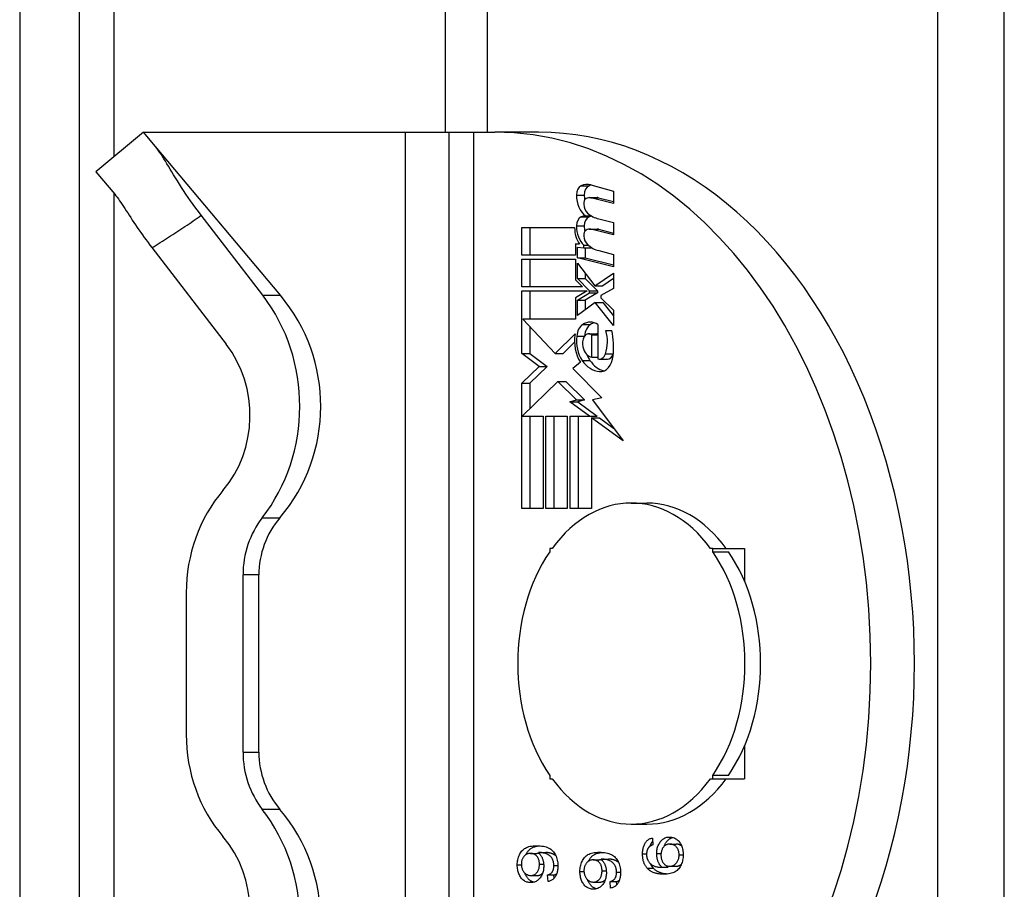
# Model space of a CAD drawing. Header units: inches. Extents: x 4.7 to 70, y 5.2 to 47.5.
# Tile 7 of 19: x 48.2 to 49.1, y 26.7 to 27.5. Entities that reach past the tile are written whole.
import ezdxf

# ---------------------------------------------------------------- set-up
doc = ezdxf.new("R2010")
doc.units = ezdxf.units.IN
doc.header["$MEASUREMENT"] = 0
doc.layers.add('Visible Edges(ANSI)', color=7, linetype='Continuous', lineweight=25)
doc.layers.add('Visible Tangent Edges(ANSI)', color=7, linetype='Continuous', lineweight=25)

msp = doc.modelspace()

# ---------------------------------------------------------------- linework, layer by layer
at = {"layer": 'Visible Edges(ANSI)'}
for p, q in [((48.23521, 31.55626), (48.23521, 22.22716)), ((48.28821, 22.22716), (48.28821, 31.55626)), ((48.34513, 27.36415), (48.303, 27.32879)), ((48.34513, 27.36415), (48.57771, 27.36415)), ((48.3559, 27.35132), (48.34513, 27.36415)), ((48.57771, 27.36415), (48.61647, 27.36415)), ((48.57771, 27.36415), (48.57771, 27.22407)), ((48.61647, 27.36415), (48.63839, 27.36415)), ((48.63839, 27.36415), (48.65727, 27.36415)), ((48.69616, 27.36415), (48.65727, 27.36415)), ((48.46683, 27.21911), (48.3559, 27.35132)), ((48.303, 27.32879), (48.31962, 27.30898)), ((48.74272, 27.3173), (48.76292, 27.31175)), ((48.74133, 27.30597), (48.74829, 27.30597)), ((48.76292, 27.30075), (48.74259, 27.30581)), ((48.74955, 27.30581), (48.76292, 27.30248)), ((48.76292, 27.31175), (48.76292, 27.30075)), ((48.45116, 27.21911), (48.39645, 27.29021)), ((48.738, 27.28975), (48.74315, 27.28975)), ((48.74966, 27.28706), (48.76292, 27.28375)), ((48.68143, 27.25475), (48.68143, 27.2795)), ((48.68143, 27.2795), (48.72827, 27.2795)), ((48.68839, 27.2795), (48.68839, 27.25475)), ((48.74133, 27.27798), (48.74829, 27.27798)), ((48.76292, 27.27275), (48.74259, 27.27782)), ((48.74955, 27.27782), (48.76292, 27.27449)), ((48.76292, 27.28375), (48.76292, 27.27275)), ((48.3527, 27.26149), (48.41873, 27.17568)), ((48.73269, 27.26455), (48.72907, 27.265)), ((48.72907, 27.265), (48.72907, 27.25475)), ((48.72907, 27.265), (48.73237, 27.265)), ((48.73075, 27.25252), (48.73075, 27.262)), ((48.73075, 27.262), (48.73641, 27.2613)), ((48.73641, 27.2613), (48.73641, 27.26372)), ((48.73641, 27.26372), (48.74035, 27.26372)), ((48.73641, 27.2613), (48.74337, 27.2613)), ((48.73771, 27.2613), (48.73771, 27.25252)), ((48.74337, 27.26151), (48.74337, 27.2613)), ((48.72907, 27.25475), (48.68143, 27.25475)), ((48.76292, 27.2445), (48.73075, 27.25252)), ((48.73075, 27.25252), (48.73771, 27.25252)), ((48.73771, 27.25252), (48.76292, 27.24624)), ((48.74966, 27.25881), (48.76292, 27.2555)), ((48.76292, 27.2555), (48.76292, 27.2445)), ((48.68143, 27.2265), (48.68143, 27.25125)), ((48.68143, 27.25125), (48.72907, 27.25125)), ((48.68839, 27.25125), (48.68839, 27.2265)), ((48.72907, 27.25125), (48.72907, 27.23277)), ((48.73075, 27.23413), (48.73075, 27.24775)), ((48.73075, 27.24775), (48.74638, 27.2275)), ((48.74158, 27.223), (48.73075, 27.23413)), ((48.73075, 27.23413), (48.73771, 27.23413)), ((48.73771, 27.23873), (48.73771, 27.23413)), ((48.73771, 27.23413), (48.74854, 27.223)), ((48.74638, 27.2275), (48.76292, 27.23875)), ((48.76292, 27.23402), (48.75334, 27.2275)), ((48.76292, 27.23875), (48.76292, 27.22525)), ((48.73517, 27.2265), (48.68143, 27.2265)), ((48.72907, 27.23277), (48.73517, 27.2265)), ((48.74638, 27.2275), (48.75334, 27.2275)), ((48.76292, 27.22525), (48.75143, 27.219)), ((48.57771, 27.22407), (48.57771, 26.96081)), ((48.68143, 27.16725), (48.68143, 27.223)), ((48.68143, 27.223), (48.73948, 27.223)), ((48.68839, 27.223), (48.68839, 27.198)), ((48.73948, 27.223), (48.72907, 27.21675)), ((48.72907, 27.21675), (48.72907, 27.198)), ((48.73075, 27.21475), (48.74158, 27.22125)), ((48.74854, 27.22125), (48.73771, 27.21475)), ((48.74158, 27.22125), (48.74158, 27.223)), ((48.74158, 27.223), (48.74854, 27.223)), ((48.74158, 27.22125), (48.74854, 27.22125)), ((48.74854, 27.223), (48.74854, 27.22125)), ((48.75143, 27.219), (48.75143, 27.217)), ((48.75143, 27.217), (48.76292, 27.20575)), ((48.73075, 27.20125), (48.73075, 27.21475)), ((48.73075, 27.21475), (48.73771, 27.21475)), ((48.74648, 27.21275), (48.73075, 27.20125)), ((48.73771, 27.21475), (48.73771, 27.20634)), ((48.76292, 27.19225), (48.74648, 27.21275)), ((48.74648, 27.21275), (48.75344, 27.21275)), ((48.75344, 27.21275), (48.76292, 27.20093)), ((48.76292, 27.20575), (48.76292, 27.19225)), ((48.72907, 27.198), (48.68217, 27.198)), ((48.68217, 27.198), (48.71104, 27.1675)), ((48.68839, 27.19143), (48.68839, 27.16725)), ((48.74896, 27.19325), (48.74896, 27.16275)), ((48.71104, 27.1675), (48.72863, 27.18475)), ((48.73022, 27.18275), (48.73707, 27.18275)), ((48.74097, 27.18497), (48.74793, 27.18497)), ((48.74365, 27.184), (48.74896, 27.184)), ((48.74365, 27.164), (48.74365, 27.184)), ((48.75603, 27.18775), (48.76133, 27.18775)), ((48.72815, 27.17746), (48.718, 27.1675)), ((48.69682, 27.15568), (48.68143, 27.16725)), ((48.68143, 27.16725), (48.68839, 27.16725)), ((48.68839, 27.16725), (48.70378, 27.15568)), ((48.71104, 27.1675), (48.718, 27.1675)), ((48.74365, 27.164), (48.74896, 27.164)), ((48.68143, 27.141), (48.69682, 27.15568)), ((48.70378, 27.15568), (48.68839, 27.141)), ((48.69682, 27.15568), (48.70378, 27.15568)), ((48.7334, 27.15979), (48.7266, 27.154)), ((48.75056, 27.16242), (48.75752, 27.16242)), ((48.7266, 27.154), (48.75255, 27.12782)), ((48.68143, 27.0295), (48.68143, 27.141)), ((48.68143, 27.141), (48.68839, 27.141)), ((48.71343, 27.1425), (48.68179, 27.11175)), ((48.68839, 27.141), (48.68839, 27.11817)), ((48.72996, 27.12613), (48.71343, 27.1425)), ((48.71343, 27.1425), (48.72038, 27.1425)), ((48.72038, 27.1425), (48.73692, 27.12613)), ((48.72403, 27.1245), (48.72996, 27.12613)), ((48.74135, 27.11175), (48.72403, 27.1245)), ((48.72403, 27.1245), (48.73099, 27.1245)), ((48.72996, 27.12613), (48.73692, 27.12613)), ((48.73692, 27.12613), (48.73099, 27.1245)), ((48.73099, 27.1245), (48.74831, 27.11175)), ((48.75255, 27.12782), (48.74418, 27.12616)), ((48.74418, 27.12616), (48.77141, 27.08962)), ((48.68179, 27.11175), (48.70034, 27.11175)), ((48.68839, 27.11175), (48.68839, 27.0295)), ((48.70034, 27.11175), (48.70034, 27.0295)), ((48.70282, 27.0295), (48.70282, 27.11175)), ((48.70282, 27.11175), (48.72173, 27.11175)), ((48.70978, 27.11175), (48.70978, 27.0295)), ((48.72173, 27.11175), (48.72173, 27.0295)), ((48.72439, 27.0295), (48.72439, 27.11175)), ((48.72439, 27.11175), (48.74135, 27.11175)), ((48.73135, 27.11175), (48.73135, 27.0295)), ((48.74135, 27.11175), (48.74831, 27.11175)), ((48.77141, 27.08962), (48.7433, 27.11032)), ((48.7433, 27.11032), (48.7433, 27.0295)), ((48.7433, 27.11032), (48.75026, 27.11032)), ((48.75026, 27.11032), (48.76295, 27.10097)), ((48.77864, 27.03442), (48.79256, 27.03442)), ((48.70034, 27.0295), (48.68143, 27.0295)), ((48.72173, 27.0295), (48.70282, 27.0295)), ((48.7433, 27.0295), (48.72439, 27.0295)), ((48.45193, 26.99582), (48.45174, 26.99526)), ((48.70832, 26.99407), (48.70626, 26.99407)), ((48.70626, 26.99407), (48.70626, 26.99116)), ((48.85102, 26.99407), (48.84896, 26.99407)), ((48.85102, 26.99407), (48.87908, 26.99407)), ((48.85102, 26.99116), (48.85102, 26.99407)), ((48.85102, 26.99116), (48.86494, 26.99116)), ((48.87908, 26.99407), (48.87908, 26.96516)), ((48.43364, 26.81297), (48.43364, 26.97045)), ((48.44773, 26.81297), (48.44773, 26.97045)), ((48.3832, 26.95472), (48.3832, 26.82869)), ((48.57771, 26.8226), (48.57771, 26.55934)), ((48.87908, 26.81825), (48.87908, 26.78934)), ((48.44773, 26.81297), (48.44773, 26.8128)), ((48.70626, 26.79226), (48.70626, 26.78934)), ((48.70626, 26.78934), (48.70832, 26.78934)), ((48.84896, 26.78934), (48.85102, 26.78934)), ((48.86494, 26.79226), (48.85102, 26.79226)), ((48.85102, 26.78934), (48.85102, 26.79226)), ((48.85102, 26.78934), (48.87908, 26.78934)), ((48.77864, 26.74899), (48.79256, 26.74899)), ((48.79743, 26.73662), (48.79779, 26.73052)), ((48.8129, 26.73117), (48.81847, 26.73117)), ((48.68907, 26.72298), (48.69464, 26.72298)), ((48.69704, 26.7237), (48.70261, 26.7237)), ((48.75268, 26.71787), (48.75825, 26.71787)), ((48.74471, 26.71715), (48.75027, 26.71715)), ((48.8059, 26.71055), (48.81146, 26.71055)), ((48.81266, 26.71151), (48.81823, 26.71151)), ((48.68942, 26.70327), (48.69499, 26.70327)), ((48.70427, 26.70377), (48.70983, 26.70377)), ((48.70464, 26.69786), (48.70427, 26.70377)), ((48.71002, 26.70085), (48.70983, 26.70377)), ((48.74506, 26.69744), (48.75062, 26.69744)), ((48.7599, 26.69794), (48.76547, 26.69794)), ((48.76028, 26.69203), (48.7599, 26.69794)), ((48.76566, 26.69502), (48.76547, 26.69794))]:
    msp.add_line(p, q, dxfattribs=at)
at = {"layer": 'Visible Edges(ANSI)', "flags": 128}
for points in [[(48.39645, 27.29021), (48.39397, 27.29347), (48.39158, 27.29669), (48.38927, 27.29988), (48.38704, 27.30302), (48.3849, 27.30612), (48.38283, 27.30916), (48.38084, 27.31216), (48.37893, 27.31509), (48.37709, 27.31797), (48.37532, 27.32079), (48.37362, 27.32354), (48.37199, 27.32622), (48.37042, 27.32882), (48.36891, 27.33134), (48.36746, 27.33378), (48.36606, 27.33613), (48.3647, 27.33838), (48.36338, 27.34054), (48.36209, 27.3426), (48.36083, 27.34456), (48.35958, 27.34642), (48.35835, 27.34817), (48.35712, 27.3498), (48.3559, 27.35132)], [(48.31962, 27.30898), (48.32071, 27.30765), (48.32179, 27.30625), (48.32289, 27.30476), (48.324, 27.3032), (48.32513, 27.30157), (48.32629, 27.29986), (48.32746, 27.29808), (48.32867, 27.29624), (48.32991, 27.29433), (48.33119, 27.29235), (48.33251, 27.29031), (48.33388, 27.28821), (48.33529, 27.28605), (48.33673, 27.28388), (48.33819, 27.28169), (48.33969, 27.27949), (48.34121, 27.27727), (48.34276, 27.27504), (48.34434, 27.2728), (48.34595, 27.27055), (48.34759, 27.2683), (48.34926, 27.26603), (48.35097, 27.26376), (48.3527, 27.26149)], [(48.78862, 26.72241), (48.78864, 26.72338), (48.78869, 26.72432), (48.78877, 26.72523), (48.78888, 26.72611), (48.78903, 26.72696), (48.78921, 26.72778), (48.78942, 26.72857), (48.78967, 26.72933), (48.78994, 26.73007), (48.79025, 26.73077), (48.79059, 26.73144), (48.79097, 26.73209), (48.79137, 26.73269), (48.7918, 26.73326), (48.79225, 26.73378), (48.79273, 26.73427), (48.79323, 26.73471), (48.79376, 26.73511), (48.79431, 26.73546), (48.79488, 26.73578), (48.79548, 26.73605), (48.79611, 26.73628), (48.79676, 26.73647), (48.79743, 26.73662)], [(48.80118, 26.72271), (48.8012, 26.72372), (48.80127, 26.72471), (48.80138, 26.72567), (48.80154, 26.7266), (48.80174, 26.72751), (48.80198, 26.72839), (48.80227, 26.72925), (48.8026, 26.73009), (48.80298, 26.7309), (48.8034, 26.73168), (48.80386, 26.73244), (48.80437, 26.73317), (48.80492, 26.73386), (48.80549, 26.73449), (48.80609, 26.73506), (48.80671, 26.73557), (48.80736, 26.73603), (48.80804, 26.73642), (48.80874, 26.73675), (48.80946, 26.73702), (48.81022, 26.73723), (48.811, 26.73738), (48.8118, 26.73747), (48.81263, 26.7375)], [(48.80782, 26.72922), (48.808, 26.72969), (48.8082, 26.73016), (48.80841, 26.73061), (48.80863, 26.73106), (48.80887, 26.73151), (48.80912, 26.73194), (48.80938, 26.73236), (48.80966, 26.73278), (48.80996, 26.73319), (48.81026, 26.73359), (48.81057, 26.73396), (48.81089, 26.73432), (48.81122, 26.73466), (48.81156, 26.73498), (48.81191, 26.73528), (48.81226, 26.73556), (48.81262, 26.73582), (48.81299, 26.73607), (48.81337, 26.73629), (48.81376, 26.73649), (48.81415, 26.73668), (48.81455, 26.73685), (48.81497, 26.73699), (48.81539, 26.73712)], [(48.81263, 26.7375), (48.81345, 26.73747), (48.81426, 26.73737), (48.81505, 26.73721), (48.81583, 26.73699), (48.8166, 26.7367), (48.81735, 26.73635), (48.81808, 26.73594), (48.8188, 26.73546), (48.8195, 26.73492), (48.82015, 26.73434), (48.82076, 26.73372), (48.82133, 26.73304), (48.82185, 26.73232), (48.82234, 26.73155), (48.82278, 26.73074), (48.82318, 26.72988), (48.82354, 26.72897), (48.82385, 26.72804), (48.82411, 26.72708), (48.82433, 26.72609), (48.82449, 26.72507), (48.82461, 26.72402), (48.82468, 26.72294), (48.82471, 26.72183)], [(48.67735, 26.71265), (48.67737, 26.71386), (48.67746, 26.71504), (48.67761, 26.71619), (48.67781, 26.71732), (48.67807, 26.71842), (48.67839, 26.71949), (48.67877, 26.72054), (48.6792, 26.72157), (48.67969, 26.72255), (48.68023, 26.72347), (48.68082, 26.72432), (48.68146, 26.72512), (48.68214, 26.72586), (48.68288, 26.72653), (48.68367, 26.72715), (48.6845, 26.7277), (48.68541, 26.72819), (48.68641, 26.72862), (48.68751, 26.72898), (48.6887, 26.72927), (48.68999, 26.7295), (48.69137, 26.72967), (48.69285, 26.72977), (48.69443, 26.7298)], [(48.68489, 26.72182), (48.68518, 26.72239), (48.68548, 26.72294), (48.6858, 26.72347), (48.68614, 26.72397), (48.68649, 26.72446), (48.68686, 26.72493), (48.68725, 26.72537), (48.68765, 26.7258), (48.68807, 26.7262), (48.68851, 26.72659), (48.68896, 26.72695), (48.68943, 26.72729), (48.68992, 26.72761), (48.69043, 26.72791), (48.69097, 26.72819), (48.69154, 26.72845), (48.69215, 26.72868), (48.69279, 26.72889), (48.69346, 26.72908), (48.69416, 26.72925), (48.69489, 26.7294), (48.69566, 26.72952), (48.69646, 26.72962), (48.69729, 26.7297)], [(48.69443, 26.7298), (48.69608, 26.72977), (48.69765, 26.72967), (48.69913, 26.72951), (48.70052, 26.72928), (48.70183, 26.72899), (48.70305, 26.72863), (48.70418, 26.72821), (48.70522, 26.72772), (48.70619, 26.72717), (48.7071, 26.72656), (48.70796, 26.72588), (48.70875, 26.72514), (48.70948, 26.72433), (48.71016, 26.72346), (48.71077, 26.72253), (48.71133, 26.72153), (48.71182, 26.72048), (48.71225, 26.71938), (48.71261, 26.71824), (48.7129, 26.71706), (48.71313, 26.71583), (48.7133, 26.71456), (48.7134, 26.71325), (48.71343, 26.71189)], [(48.79404, 26.7282), (48.79389, 26.72799), (48.79374, 26.72777), (48.7936, 26.72755), (48.79347, 26.72733), (48.79335, 26.7271), (48.79323, 26.72687), (48.79311, 26.72663), (48.79301, 26.72639), (48.79291, 26.72615), (48.79281, 26.7259), (48.79273, 26.72565), (48.79264, 26.7254), (48.79257, 26.72514), (48.7925, 26.72487), (48.79244, 26.72461), (48.79239, 26.72434), (48.79234, 26.72406), (48.7923, 26.72378), (48.79226, 26.7235), (48.79223, 26.72321), (48.79221, 26.72292), (48.79219, 26.72263), (48.79218, 26.72233), (48.79218, 26.72202)], [(48.79779, 26.73052), (48.79757, 26.73045), (48.79737, 26.73038), (48.79717, 26.7303), (48.79697, 26.73023), (48.79678, 26.73015), (48.79659, 26.73006), (48.79641, 26.72998), (48.79623, 26.72989), (48.79606, 26.7298), (48.79589, 26.72971), (48.79573, 26.72962), (48.79557, 26.72952), (48.79542, 26.72942), (48.79527, 26.72932), (48.79512, 26.72922), (48.79498, 26.72912), (48.79485, 26.72901), (48.79472, 26.7289), (48.79459, 26.72879), (48.79447, 26.72868), (48.79436, 26.72856), (48.79425, 26.72844), (48.79414, 26.72832), (48.79404, 26.7282)], [(48.79522, 26.72929), (48.79529, 26.7295), (48.79537, 26.7297), (48.79544, 26.7299), (48.79552, 26.7301), (48.7956, 26.73029), (48.79569, 26.73049), (48.79578, 26.73068), (48.79587, 26.73087), (48.79596, 26.73106), (48.79605, 26.73124), (48.79615, 26.73142), (48.79625, 26.7316), (48.79635, 26.73178), (48.79646, 26.73196), (48.79656, 26.73213), (48.79667, 26.7323), (48.79678, 26.73247), (48.7969, 26.73263), (48.79701, 26.73279), (48.79713, 26.73295), (48.79725, 26.73311), (48.79737, 26.73326), (48.79749, 26.73341), (48.79761, 26.73355)], [(48.8129, 26.73117), (48.8123, 26.73115), (48.81172, 26.73109), (48.81117, 26.731), (48.81063, 26.73087), (48.81012, 26.73069), (48.80963, 26.73048), (48.80915, 26.73024), (48.80871, 26.72995), (48.80828, 26.72963), (48.80787, 26.72927), (48.80749, 26.72887), (48.80712, 26.72843), (48.80678, 26.72796), (48.80648, 26.72747), (48.8062, 26.72696), (48.80595, 26.72643), (48.80573, 26.72588), (48.80554, 26.72531), (48.80537, 26.72472), (48.80524, 26.72411), (48.80514, 26.72348), (48.80507, 26.72282), (48.80502, 26.72215), (48.80501, 26.72145)], [(48.82115, 26.72168), (48.82113, 26.72233), (48.82109, 26.72296), (48.82101, 26.72357), (48.8209, 26.72417), (48.82076, 26.72475), (48.82059, 26.72532), (48.82039, 26.72587), (48.82016, 26.72641), (48.8199, 26.72693), (48.8196, 26.72743), (48.81928, 26.72792), (48.81893, 26.72839), (48.81854, 26.72883), (48.81814, 26.72924), (48.81772, 26.72961), (48.81727, 26.72993), (48.8168, 26.73022), (48.81631, 26.73048), (48.8158, 26.73069), (48.81526, 26.73086), (48.8147, 26.731), (48.81413, 26.73109), (48.81353, 26.73115), (48.8129, 26.73117)], [(48.8233, 26.72959), (48.82314, 26.72972), (48.82297, 26.72984), (48.8228, 26.72996), (48.82262, 26.73007), (48.82244, 26.73018), (48.82226, 26.73028), (48.82208, 26.73038), (48.82189, 26.73047), (48.8217, 26.73055), (48.82151, 26.73063), (48.82131, 26.73071), (48.82111, 26.73078), (48.82091, 26.73084), (48.8207, 26.7309), (48.82049, 26.73095), (48.82028, 26.731), (48.82006, 26.73104), (48.81985, 26.73107), (48.81963, 26.7311), (48.8194, 26.73113), (48.81917, 26.73115), (48.81894, 26.73116), (48.81871, 26.73117), (48.81847, 26.73117)], [(48.68907, 26.72298), (48.68845, 26.72296), (48.68786, 26.7229), (48.68729, 26.7228), (48.68674, 26.72267), (48.68622, 26.72249), (48.68571, 26.72228), (48.68522, 26.72202), (48.68476, 26.72173), (48.68432, 26.7214), (48.6839, 26.72103), (48.6835, 26.72062), (48.68313, 26.72018), (48.68277, 26.7197), (48.68245, 26.71921), (48.68216, 26.7187), (48.68191, 26.71818), (48.68168, 26.71764), (48.68148, 26.71708), (48.68131, 26.71651), (48.68117, 26.71592), (48.68107, 26.71532), (48.68099, 26.7147), (48.68094, 26.71406), (48.68093, 26.71341)], [(48.69702, 26.71326), (48.697, 26.71395), (48.69696, 26.71463), (48.69689, 26.71528), (48.69678, 26.71591), (48.69665, 26.71653), (48.69649, 26.71712), (48.6963, 26.71769), (48.69608, 26.71824), (48.69583, 26.71877), (48.69555, 26.71928), (48.69524, 26.71977), (48.6949, 26.72023), (48.69454, 26.72067), (48.69415, 26.72107), (48.69374, 26.72143), (48.69331, 26.72176), (48.69286, 26.72204), (48.69239, 26.72229), (48.69189, 26.7225), (48.69137, 26.72267), (48.69083, 26.72281), (48.69026, 26.7229), (48.68968, 26.72296), (48.68907, 26.72298)], [(48.69725, 26.72258), (48.69715, 26.72261), (48.69705, 26.72264), (48.69695, 26.72267), (48.69684, 26.7227), (48.69674, 26.72273), (48.69664, 26.72275), (48.69653, 26.72278), (48.69643, 26.7228), (48.69632, 26.72282), (48.69622, 26.72284), (48.69611, 26.72286), (48.696, 26.72288), (48.69589, 26.72289), (48.69578, 26.72291), (48.69567, 26.72292), (48.69556, 26.72293), (48.69545, 26.72294), (48.69533, 26.72295), (48.69522, 26.72296), (48.6951, 26.72297), (48.69499, 26.72297), (48.69487, 26.72297), (48.69475, 26.72298), (48.69464, 26.72298)], [(48.69704, 26.7237), (48.69702, 26.7237), (48.697, 26.7237), (48.69697, 26.7237), (48.69695, 26.7237), (48.69692, 26.7237), (48.69689, 26.7237), (48.69686, 26.7237), (48.69683, 26.7237), (48.6968, 26.7237), (48.69676, 26.72369), (48.69673, 26.72369), (48.69669, 26.72369), (48.69666, 26.72369), (48.69662, 26.72369), (48.69658, 26.72369), (48.69654, 26.72368), (48.6965, 26.72368), (48.69646, 26.72368), (48.69641, 26.72368), (48.69637, 26.72367), (48.69633, 26.72367), (48.69628, 26.72367), (48.69623, 26.72367), (48.69618, 26.72366)], [(48.69618, 26.72366), (48.69652, 26.72335), (48.69685, 26.72302), (48.69717, 26.72266), (48.69748, 26.72229), (48.69778, 26.7219), (48.69806, 26.7215), (48.69834, 26.72107), (48.6986, 26.72062), (48.69885, 26.72016), (48.6991, 26.71967), (48.69933, 26.71917), (48.69955, 26.71865), (48.69976, 26.71812), (48.69995, 26.71758), (48.70012, 26.71703), (48.70027, 26.71647), (48.7004, 26.7159), (48.70052, 26.71533), (48.70062, 26.71475), (48.7007, 26.71416), (48.70076, 26.71357), (48.70081, 26.71296), (48.70083, 26.71235), (48.70084, 26.71173)], [(48.70987, 26.71204), (48.70985, 26.71296), (48.70977, 26.71385), (48.70964, 26.71469), (48.70946, 26.7155), (48.70924, 26.71628), (48.70896, 26.71701), (48.70863, 26.71771), (48.70828, 26.71836), (48.70788, 26.71897), (48.70746, 26.71953), (48.707, 26.72005), (48.7065, 26.72052), (48.70596, 26.72096), (48.70536, 26.72137), (48.7047, 26.72176), (48.70398, 26.72213), (48.7032, 26.72247), (48.70237, 26.72279), (48.7015, 26.72307), (48.70062, 26.72329), (48.69974, 26.72347), (48.69885, 26.7236), (48.69795, 26.72368), (48.69704, 26.7237)], [(48.71165, 26.72087), (48.71138, 26.72107), (48.7111, 26.72126), (48.7108, 26.72145), (48.7105, 26.72163), (48.71018, 26.72181), (48.70985, 26.72198), (48.7095, 26.72215), (48.70915, 26.72231), (48.70877, 26.72247), (48.70839, 26.72262), (48.70799, 26.72277), (48.70759, 26.7229), (48.70718, 26.72303), (48.70677, 26.72315), (48.70637, 26.72325), (48.70595, 26.72335), (48.70554, 26.72343), (48.70513, 26.7235), (48.70471, 26.72356), (48.70429, 26.72361), (48.70388, 26.72365), (48.70346, 26.72368), (48.70303, 26.7237), (48.70261, 26.7237)], [(48.73298, 26.70682), (48.73301, 26.70803), (48.7331, 26.70921), (48.73325, 26.71036), (48.73345, 26.71149), (48.73371, 26.71259), (48.73403, 26.71366), (48.73441, 26.71471), (48.73484, 26.71574), (48.73533, 26.71672), (48.73587, 26.71763), (48.73646, 26.71849), (48.7371, 26.71929), (48.73778, 26.72003), (48.73852, 26.7207), (48.7393, 26.72132), (48.74014, 26.72187), (48.74105, 26.72236), (48.74205, 26.72279), (48.74315, 26.72315), (48.74434, 26.72344), (48.74563, 26.72367), (48.74701, 26.72384), (48.74849, 26.72394), (48.75007, 26.72397)], [(48.74053, 26.71599), (48.74082, 26.71656), (48.74112, 26.71711), (48.74144, 26.71763), (48.74178, 26.71814), (48.74213, 26.71863), (48.7425, 26.7191), (48.74289, 26.71954), (48.74329, 26.71997), (48.74371, 26.72037), (48.74415, 26.72075), (48.7446, 26.72112), (48.74507, 26.72146), (48.74556, 26.72178), (48.74607, 26.72208), (48.74661, 26.72236), (48.74718, 26.72262), (48.74779, 26.72285), (48.74842, 26.72306), (48.74909, 26.72325), (48.7498, 26.72342), (48.75053, 26.72357), (48.7513, 26.72369), (48.7521, 26.72379), (48.75293, 26.72387)], [(48.75007, 26.72397), (48.75172, 26.72394), (48.75329, 26.72384), (48.75477, 26.72368), (48.75616, 26.72345), (48.75747, 26.72316), (48.75869, 26.7228), (48.75982, 26.72238), (48.76086, 26.72189), (48.76183, 26.72134), (48.76274, 26.72073), (48.7636, 26.72005), (48.76439, 26.7193), (48.76512, 26.7185), (48.7658, 26.71763), (48.76641, 26.7167), (48.76697, 26.7157), (48.76746, 26.71465), (48.76788, 26.71355), (48.76825, 26.71241), (48.76854, 26.71123), (48.76877, 26.71), (48.76894, 26.70873), (48.76903, 26.70742), (48.76907, 26.70606)], [(48.75268, 26.71787), (48.75266, 26.71787), (48.75264, 26.71787), (48.75261, 26.71787), (48.75258, 26.71787), (48.75256, 26.71787), (48.75253, 26.71787), (48.7525, 26.71787), (48.75247, 26.71787), (48.75244, 26.71787), (48.7524, 26.71786), (48.75237, 26.71786), (48.75233, 26.71786), (48.7523, 26.71786), (48.75226, 26.71786), (48.75222, 26.71786), (48.75218, 26.71785), (48.75214, 26.71785), (48.7521, 26.71785), (48.75205, 26.71785), (48.75201, 26.71784), (48.75196, 26.71784), (48.75192, 26.71784), (48.75187, 26.71784), (48.75182, 26.71783)], [(48.75182, 26.71783), (48.75216, 26.71752), (48.75249, 26.71719), (48.75281, 26.71683), (48.75312, 26.71646), (48.75341, 26.71607), (48.7537, 26.71566), (48.75398, 26.71524), (48.75424, 26.71479), (48.75449, 26.71433), (48.75474, 26.71384), (48.75497, 26.71334), (48.75519, 26.71282), (48.7554, 26.71229), (48.75558, 26.71174), (48.75576, 26.7112), (48.75591, 26.71064), (48.75604, 26.71007), (48.75616, 26.7095), (48.75626, 26.70892), (48.75634, 26.70833), (48.7564, 26.70774), (48.75645, 26.70713), (48.75647, 26.70652), (48.75648, 26.7059)], [(48.76551, 26.70621), (48.76548, 26.70713), (48.76541, 26.70801), (48.76528, 26.70886), (48.7651, 26.70967), (48.76487, 26.71045), (48.76459, 26.71118), (48.76427, 26.71188), (48.76391, 26.71253), (48.76352, 26.71314), (48.7631, 26.7137), (48.76264, 26.71422), (48.76214, 26.71469), (48.7616, 26.71513), (48.761, 26.71554), (48.76034, 26.71593), (48.75962, 26.7163), (48.75884, 26.71664), (48.75801, 26.71696), (48.75713, 26.71724), (48.75626, 26.71746), (48.75537, 26.71764), (48.75448, 26.71777), (48.75359, 26.71785), (48.75268, 26.71787)], [(48.76728, 26.71504), (48.76702, 26.71524), (48.76674, 26.71543), (48.76644, 26.71562), (48.76614, 26.7158), (48.76582, 26.71598), (48.76549, 26.71615), (48.76514, 26.71632), (48.76478, 26.71648), (48.76441, 26.71664), (48.76403, 26.71679), (48.76363, 26.71693), (48.76323, 26.71707), (48.76282, 26.7172), (48.76241, 26.71732), (48.762, 26.71742), (48.76159, 26.71752), (48.76118, 26.7176), (48.76077, 26.71767), (48.76035, 26.71773), (48.75993, 26.71778), (48.75952, 26.71782), (48.7591, 26.71785), (48.75867, 26.71786), (48.75825, 26.71787)], [(48.79267, 26.70983), (48.79234, 26.71022), (48.79202, 26.71063), (48.79172, 26.71104), (48.79143, 26.71147), (48.79116, 26.71191), (48.7909, 26.71236), (48.79065, 26.71282), (48.79042, 26.71329), (48.7902, 26.71378), (48.79, 26.71427), (48.78981, 26.71478), (48.78963, 26.7153), (48.78947, 26.71583), (48.78932, 26.71637), (48.78919, 26.71692), (48.78907, 26.71749), (48.78897, 26.71806), (48.78888, 26.71865), (48.7888, 26.71924), (48.78874, 26.71985), (48.78869, 26.72048), (48.78865, 26.72111), (48.78863, 26.72175), (48.78862, 26.72241)], [(48.79218, 26.72202), (48.79218, 26.72178), (48.79219, 26.72154), (48.7922, 26.7213), (48.79221, 26.72107), (48.79223, 26.72083), (48.79225, 26.7206), (48.79228, 26.72037), (48.79231, 26.72015), (48.79234, 26.71993), (48.79238, 26.7197), (48.79242, 26.71949), (48.79247, 26.71927), (48.79252, 26.71906), (48.79257, 26.71885), (48.79263, 26.71864), (48.7927, 26.71843), (48.79276, 26.71823), (48.79283, 26.71803), (48.79291, 26.71783), (48.79298, 26.71764), (48.79307, 26.71744), (48.79315, 26.71725), (48.79324, 26.71707), (48.79334, 26.71688)], [(48.8059, 26.71055), (48.80551, 26.71093), (48.80513, 26.71132), (48.80477, 26.71172), (48.80444, 26.71214), (48.80411, 26.71257), (48.80381, 26.71302), (48.80352, 26.71348), (48.80325, 26.71395), (48.803, 26.71444), (48.80276, 26.71494), (48.80254, 26.71545), (48.80234, 26.71598), (48.80215, 26.71652), (48.80199, 26.71707), (48.80183, 26.71761), (48.8017, 26.71816), (48.80157, 26.71872), (48.80147, 26.71928), (48.80138, 26.71984), (48.80131, 26.7204), (48.80125, 26.72098), (48.80121, 26.72155), (48.80119, 26.72213), (48.80118, 26.72271)], [(48.80501, 26.72145), (48.80502, 26.72077), (48.80507, 26.7201), (48.80514, 26.71945), (48.80524, 26.71882), (48.80537, 26.71821), (48.80554, 26.71761), (48.80573, 26.71703), (48.80595, 26.71647), (48.8062, 26.71593), (48.80648, 26.7154), (48.80678, 26.71489), (48.80712, 26.7144), (48.80748, 26.71394), (48.80786, 26.71352), (48.80826, 26.71314), (48.80868, 26.71279), (48.80911, 26.71249), (48.80956, 26.71223), (48.81004, 26.71201), (48.81052, 26.71183), (48.81103, 26.71169), (48.81156, 26.71159), (48.8121, 26.71153), (48.81266, 26.71151)], [(48.82471, 26.72183), (48.82468, 26.72057), (48.8246, 26.71935), (48.82446, 26.71816), (48.82426, 26.71702), (48.82401, 26.71592), (48.82371, 26.71485), (48.82335, 26.71383), (48.82293, 26.71284), (48.82246, 26.71189), (48.82194, 26.71099), (48.82135, 26.71012), (48.82072, 26.7093), (48.82002, 26.70852), (48.81924, 26.70782), (48.8184, 26.70718), (48.81748, 26.70661), (48.8165, 26.7061), (48.81544, 26.70567), (48.8143, 26.7053), (48.8131, 26.70499), (48.81182, 26.70476), (48.81048, 26.70459), (48.80906, 26.70449), (48.80757, 26.70446)], [(48.81266, 26.71151), (48.81322, 26.71153), (48.81377, 26.71159), (48.81431, 26.7117), (48.81485, 26.71184), (48.81538, 26.71203), (48.81591, 26.71227), (48.81643, 26.71254), (48.81695, 26.71286), (48.81744, 26.71321), (48.81791, 26.7136), (48.81834, 26.71402), (48.81875, 26.71447), (48.81913, 26.71496), (48.81947, 26.71548), (48.81979, 26.71603), (48.82007, 26.71661), (48.82032, 26.71722), (48.82054, 26.71783), (48.82073, 26.71845), (48.82088, 26.71908), (48.821, 26.71972), (48.82108, 26.72036), (48.82113, 26.72102), (48.82115, 26.72168)], [(48.68928, 26.69695), (48.6884, 26.69698), (48.68755, 26.69707), (48.68672, 26.69723), (48.68593, 26.69745), (48.68516, 26.69773), (48.68442, 26.69807), (48.68372, 26.69847), (48.68304, 26.69894), (48.68239, 26.69947), (48.68177, 26.70006), (48.68118, 26.70071), (48.68062, 26.70143), (48.6801, 26.70219), (48.67962, 26.70298), (48.67919, 26.70381), (48.6788, 26.70466), (48.67846, 26.70555), (48.67816, 26.70647), (48.67791, 26.70742), (48.67771, 26.7084), (48.67755, 26.70942), (48.67744, 26.71046), (48.67737, 26.71154), (48.67735, 26.71265)], [(48.68093, 26.71341), (48.68095, 26.71273), (48.681, 26.71207), (48.68108, 26.71142), (48.68119, 26.71079), (48.68134, 26.71017), (48.68152, 26.70957), (48.68173, 26.70899), (48.68198, 26.70842), (48.68226, 26.70786), (48.68257, 26.70732), (48.68291, 26.70679), (48.68329, 26.70629), (48.68369, 26.7058), (48.68411, 26.70537), (48.68455, 26.70497), (48.68502, 26.70461), (48.6855, 26.7043), (48.686, 26.70403), (48.68652, 26.7038), (48.68706, 26.70361), (48.68762, 26.70346), (48.6882, 26.70336), (48.6888, 26.7033), (48.68942, 26.70327)], [(48.70084, 26.71173), (48.70082, 26.71071), (48.70076, 26.70972), (48.70065, 26.70875), (48.70049, 26.70781), (48.70029, 26.70689), (48.70005, 26.706), (48.69976, 26.70514), (48.69943, 26.70431), (48.69906, 26.7035), (48.69864, 26.70272), (48.69817, 26.70196), (48.69766, 26.70124), (48.69712, 26.70055), (48.69655, 26.69993), (48.69595, 26.69936), (48.69532, 26.69885), (48.69466, 26.69841), (48.69398, 26.69802), (48.69327, 26.69769), (48.69253, 26.69742), (48.69176, 26.69722), (48.69096, 26.69707), (48.69014, 26.69698), (48.68928, 26.69695)], [(48.68942, 26.70327), (48.68997, 26.70329), (48.69051, 26.70335), (48.69102, 26.70345), (48.69152, 26.70359), (48.69201, 26.70377), (48.69247, 26.70399), (48.69292, 26.70425), (48.69335, 26.70454), (48.69377, 26.70488), (48.69416, 26.70526), (48.69454, 26.70568), (48.6949, 26.70613), (48.69524, 26.70662), (48.69555, 26.70712), (48.69583, 26.70765), (48.69608, 26.70819), (48.6963, 26.70876), (48.69649, 26.70934), (48.69665, 26.70995), (48.69678, 26.71057), (48.69689, 26.71121), (48.69696, 26.71188), (48.697, 26.71256), (48.69702, 26.71326)], [(48.70427, 26.70377), (48.70474, 26.70391), (48.7052, 26.70406), (48.70563, 26.70424), (48.70605, 26.70443), (48.70644, 26.70464), (48.7068, 26.70487), (48.70715, 26.70512), (48.70747, 26.70539), (48.70777, 26.70567), (48.70805, 26.70598), (48.7083, 26.7063), (48.70854, 26.70665), (48.70875, 26.70701), (48.70894, 26.70738), (48.70912, 26.70778), (48.70928, 26.70819), (48.70942, 26.70861), (48.70954, 26.70905), (48.70964, 26.70951), (48.70972, 26.70998), (48.70979, 26.71047), (48.70983, 26.71098), (48.70986, 26.7115), (48.70987, 26.71204)], [(48.71343, 26.71189), (48.71341, 26.71093), (48.71336, 26.71), (48.71328, 26.7091), (48.71317, 26.70824), (48.71303, 26.7074), (48.71285, 26.70659), (48.71264, 26.7058), (48.7124, 26.70505), (48.71213, 26.70433), (48.71183, 26.70364), (48.71149, 26.70297), (48.71112, 26.70234), (48.71073, 26.70174), (48.7103, 26.70118), (48.70986, 26.70067), (48.70938, 26.70019), (48.70888, 26.69976), (48.70835, 26.69936), (48.7078, 26.69901), (48.70722, 26.6987), (48.70661, 26.69843), (48.70598, 26.6982), (48.70533, 26.69801), (48.70464, 26.69786)], [(48.74471, 26.71715), (48.74409, 26.71713), (48.7435, 26.71707), (48.74293, 26.71697), (48.74238, 26.71684), (48.74185, 26.71666), (48.74135, 26.71645), (48.74086, 26.71619), (48.7404, 26.7159), (48.73996, 26.71557), (48.73954, 26.7152), (48.73914, 26.71479), (48.73876, 26.71435), (48.73841, 26.71387), (48.73809, 26.71338), (48.7378, 26.71287), (48.73754, 26.71235), (48.73732, 26.71181), (48.73712, 26.71125), (48.73695, 26.71068), (48.73681, 26.71009), (48.73671, 26.70949), (48.73663, 26.70887), (48.73658, 26.70823), (48.73657, 26.70758)], [(48.75266, 26.70743), (48.75264, 26.70812), (48.7526, 26.7088), (48.75252, 26.70945), (48.75242, 26.71008), (48.75229, 26.7107), (48.75213, 26.71129), (48.75194, 26.71186), (48.75172, 26.71241), (48.75147, 26.71294), (48.75119, 26.71345), (48.75088, 26.71393), (48.75054, 26.7144), (48.75018, 26.71484), (48.74979, 26.71524), (48.74938, 26.7156), (48.74895, 26.71593), (48.7485, 26.71621), (48.74802, 26.71646), (48.74753, 26.71667), (48.74701, 26.71684), (48.74647, 26.71697), (48.7459, 26.71707), (48.74532, 26.71713), (48.74471, 26.71715)], [(48.75289, 26.71674), (48.75279, 26.71678), (48.75269, 26.71681), (48.75258, 26.71684), (48.75248, 26.71687), (48.75238, 26.71689), (48.75228, 26.71692), (48.75217, 26.71694), (48.75207, 26.71697), (48.75196, 26.71699), (48.75185, 26.71701), (48.75175, 26.71703), (48.75164, 26.71705), (48.75153, 26.71706), (48.75142, 26.71708), (48.75131, 26.71709), (48.7512, 26.7171), (48.75108, 26.71711), (48.75097, 26.71712), (48.75086, 26.71713), (48.75074, 26.71714), (48.75063, 26.71714), (48.75051, 26.71714), (48.75039, 26.71715), (48.75027, 26.71715)], [(48.80757, 26.70446), (48.80672, 26.70447), (48.8059, 26.70449), (48.80509, 26.70454), (48.80431, 26.70461), (48.80354, 26.70469), (48.8028, 26.70479), (48.80207, 26.70491), (48.80136, 26.70505), (48.80067, 26.70521), (48.8, 26.70539), (48.79935, 26.70558), (48.79872, 26.7058), (48.79811, 26.70603), (48.79752, 26.70628), (48.79695, 26.70655), (48.79639, 26.70684), (48.79586, 26.70715), (48.79534, 26.70748), (48.79485, 26.70782), (48.79437, 26.70819), (48.79392, 26.70857), (48.79348, 26.70897), (48.79306, 26.70939), (48.79267, 26.70983)], [(48.79334, 26.71688), (48.7936, 26.71641), (48.79387, 26.71595), (48.79417, 26.71551), (48.79448, 26.71508), (48.79482, 26.71468), (48.79517, 26.71429), (48.79554, 26.71392), (48.79594, 26.71356), (48.79635, 26.71322), (48.79678, 26.7129), (48.79723, 26.71259), (48.7977, 26.71231), (48.7982, 26.71204), (48.79873, 26.71179), (48.7993, 26.71157), (48.7999, 26.71137), (48.80053, 26.71119), (48.80119, 26.71103), (48.80189, 26.71089), (48.80263, 26.71078), (48.80339, 26.71069), (48.80419, 26.71062), (48.80503, 26.71058), (48.8059, 26.71055)], [(48.79823, 26.70983), (48.79811, 26.70997), (48.79799, 26.71012), (48.79787, 26.71026), (48.79776, 26.71041), (48.79764, 26.71056), (48.79753, 26.71071), (48.79742, 26.71086), (48.79731, 26.71101), (48.7972, 26.71116), (48.7971, 26.71132), (48.79699, 26.71148), (48.79689, 26.71164), (48.79679, 26.7118), (48.79669, 26.71196), (48.7966, 26.71212), (48.7965, 26.71229), (48.79641, 26.71246), (48.79632, 26.71262), (48.79623, 26.71279), (48.79615, 26.71296), (48.79606, 26.71314), (48.79598, 26.71331), (48.7959, 26.71349), (48.79582, 26.71366)], [(48.81026, 26.70457), (48.8096, 26.70463), (48.80895, 26.70471), (48.80831, 26.7048), (48.80769, 26.7049), (48.80709, 26.70502), (48.80649, 26.70515), (48.80591, 26.70529), (48.80535, 26.70545), (48.8048, 26.70562), (48.80426, 26.70581), (48.80374, 26.70601), (48.80323, 26.70622), (48.80274, 26.70645), (48.80226, 26.70669), (48.80179, 26.70694), (48.80134, 26.70721), (48.8009, 26.70749), (48.80048, 26.70778), (48.80007, 26.70809), (48.79967, 26.70841), (48.79929, 26.70874), (48.79892, 26.70909), (48.79857, 26.70945), (48.79823, 26.70983)], [(48.81146, 26.71055), (48.8114, 26.71061), (48.81135, 26.71066), (48.81129, 26.71072), (48.81123, 26.71078), (48.81117, 26.71083), (48.81111, 26.71089), (48.81106, 26.71095), (48.811, 26.711), (48.81094, 26.71106), (48.81089, 26.71112), (48.81083, 26.71118), (48.81077, 26.71124), (48.81072, 26.7113), (48.81067, 26.71136), (48.81061, 26.71142), (48.81056, 26.71148), (48.8105, 26.71154), (48.81045, 26.7116), (48.8104, 26.71166), (48.81035, 26.71172), (48.81029, 26.71178), (48.81024, 26.71184), (48.81019, 26.7119), (48.81014, 26.71197)], [(48.81823, 26.71151), (48.81844, 26.71151), (48.81866, 26.71152), (48.81887, 26.71153), (48.81909, 26.71156), (48.8193, 26.71159), (48.81951, 26.71162), (48.81972, 26.71166), (48.81993, 26.71171), (48.82014, 26.71176), (48.82035, 26.71182), (48.82055, 26.71189), (48.82076, 26.71196), (48.82097, 26.71204), (48.82117, 26.71213), (48.82137, 26.71222), (48.82158, 26.71232), (48.82178, 26.71242), (48.82198, 26.71253), (48.82218, 26.71265), (48.82238, 26.71277), (48.82258, 26.7129), (48.82277, 26.71304), (48.82296, 26.71318), (48.82314, 26.71332)], [(48.69205, 26.69729), (48.6916, 26.69741), (48.69116, 26.69756), (48.69073, 26.69772), (48.69032, 26.69791), (48.68991, 26.69811), (48.68951, 26.69834), (48.68911, 26.69858), (48.68873, 26.69884), (48.68836, 26.69913), (48.688, 26.69943), (48.68764, 26.69975), (48.6873, 26.7001), (48.68697, 26.70046), (48.68664, 26.70084), (48.68632, 26.70124), (48.68602, 26.70166), (48.68572, 26.70209), (48.68545, 26.70254), (48.68518, 26.70299), (48.68494, 26.70345), (48.6847, 26.70392), (48.68448, 26.7044), (48.68428, 26.70489), (48.68408, 26.70539)], [(48.69499, 26.70327), (48.69523, 26.70328), (48.69546, 26.70329), (48.69569, 26.70331), (48.69592, 26.70333), (48.69615, 26.70337), (48.69637, 26.70341), (48.69659, 26.70345), (48.69681, 26.70351), (48.69703, 26.70357), (48.69724, 26.70364), (48.69744, 26.70372), (48.69765, 26.7038), (48.69785, 26.70389), (48.69805, 26.70399), (48.69824, 26.7041), (48.69843, 26.70421), (48.69862, 26.70433), (48.69881, 26.70446), (48.69899, 26.7046), (48.69917, 26.70474), (48.69934, 26.70489), (48.69951, 26.70505), (48.69968, 26.70521), (48.69985, 26.70538)], [(48.70983, 26.70377), (48.70995, 26.7038), (48.71007, 26.70383), (48.71019, 26.70387), (48.7103, 26.7039), (48.71042, 26.70394), (48.71053, 26.70398), (48.71064, 26.70402), (48.71075, 26.70406), (48.71086, 26.7041), (48.71097, 26.70414), (48.71107, 26.70418), (48.71118, 26.70423), (48.71128, 26.70427), (48.71138, 26.70432), (48.71148, 26.70436), (48.71158, 26.70441), (48.71168, 26.70446), (48.71178, 26.70451), (48.71187, 26.70457), (48.71197, 26.70462), (48.71206, 26.70467), (48.71215, 26.70473), (48.71224, 26.70479), (48.71233, 26.70484)], [(48.74492, 26.69112), (48.74404, 26.69115), (48.74318, 26.69124), (48.74236, 26.6914), (48.74156, 26.69161), (48.7408, 26.69189), (48.74006, 26.69224), (48.73935, 26.69264), (48.73868, 26.69311), (48.73803, 26.69364), (48.73741, 26.69423), (48.73682, 26.69488), (48.73626, 26.6956), (48.73574, 26.69636), (48.73526, 26.69715), (48.73483, 26.69798), (48.73444, 26.69883), (48.7341, 26.69972), (48.7338, 26.70064), (48.73355, 26.70159), (48.73335, 26.70257), (48.73319, 26.70359), (48.73308, 26.70463), (48.73301, 26.70571), (48.73298, 26.70682)], [(48.73657, 26.70758), (48.73658, 26.7069), (48.73663, 26.70624), (48.73672, 26.70559), (48.73683, 26.70496), (48.73698, 26.70434), (48.73716, 26.70374), (48.73737, 26.70316), (48.73762, 26.70258), (48.73789, 26.70203), (48.73821, 26.70149), (48.73855, 26.70096), (48.73893, 26.70045), (48.73933, 26.69997), (48.73975, 26.69953), (48.74019, 26.69914), (48.74066, 26.69878), (48.74114, 26.69847), (48.74164, 26.6982), (48.74216, 26.69797), (48.7427, 26.69778), (48.74326, 26.69763), (48.74384, 26.69753), (48.74444, 26.69746), (48.74506, 26.69744)], [(48.75648, 26.7059), (48.75646, 26.70488), (48.75639, 26.70389), (48.75628, 26.70292), (48.75613, 26.70198), (48.75593, 26.70106), (48.75569, 26.70017), (48.7554, 26.69931), (48.75507, 26.69848), (48.75469, 26.69767), (48.75427, 26.69689), (48.75381, 26.69613), (48.7533, 26.6954), (48.75276, 26.69472), (48.75219, 26.69409), (48.75159, 26.69353), (48.75096, 26.69302), (48.7503, 26.69258), (48.74962, 26.69219), (48.74891, 26.69186), (48.74816, 26.69159), (48.7474, 26.69139), (48.7466, 26.69124), (48.74577, 26.69115), (48.74492, 26.69112)], [(48.74506, 26.69744), (48.74561, 26.69746), (48.74614, 26.69752), (48.74666, 26.69762), (48.74716, 26.69776), (48.74765, 26.69794), (48.74811, 26.69816), (48.74856, 26.69842), (48.74899, 26.69871), (48.7494, 26.69905), (48.7498, 26.69943), (48.75018, 26.69985), (48.75054, 26.7003), (48.75088, 26.70079), (48.75119, 26.70129), (48.75147, 26.70182), (48.75172, 26.70236), (48.75194, 26.70293), (48.75213, 26.70351), (48.75229, 26.70412), (48.75242, 26.70474), (48.75252, 26.70538), (48.7526, 26.70604), (48.75264, 26.70673), (48.75266, 26.70743)], [(48.7599, 26.69794), (48.76038, 26.69808), (48.76084, 26.69823), (48.76127, 26.6984), (48.76169, 26.6986), (48.76207, 26.69881), (48.76244, 26.69904), (48.76279, 26.69929), (48.76311, 26.69956), (48.76341, 26.69984), (48.76369, 26.70015), (48.76394, 26.70047), (48.76418, 26.70082), (48.76439, 26.70118), (48.76458, 26.70155), (48.76476, 26.70195), (48.76492, 26.70236), (48.76506, 26.70278), (48.76518, 26.70322), (48.76528, 26.70368), (48.76536, 26.70415), (48.76543, 26.70464), (48.76547, 26.70515), (48.7655, 26.70567), (48.76551, 26.70621)], [(48.76907, 26.70606), (48.76905, 26.7051), (48.769, 26.70417), (48.76892, 26.70327), (48.76881, 26.7024), (48.76867, 26.70156), (48.76849, 26.70075), (48.76828, 26.69997), (48.76804, 26.69922), (48.76777, 26.6985), (48.76747, 26.69781), (48.76713, 26.69714), (48.76676, 26.69651), (48.76637, 26.69591), (48.76594, 26.69535), (48.76549, 26.69484), (48.76502, 26.69436), (48.76452, 26.69393), (48.76399, 26.69353), (48.76344, 26.69318), (48.76286, 26.69287), (48.76225, 26.6926), (48.76162, 26.69237), (48.76097, 26.69218), (48.76028, 26.69203)], [(48.74769, 26.69146), (48.74724, 26.69158), (48.7468, 26.69173), (48.74637, 26.69189), (48.74595, 26.69208), (48.74554, 26.69228), (48.74514, 26.69251), (48.74475, 26.69275), (48.74437, 26.69301), (48.744, 26.6933), (48.74364, 26.6936), (48.74328, 26.69392), (48.74294, 26.69427), (48.7426, 26.69463), (48.74228, 26.69501), (48.74196, 26.69541), (48.74166, 26.69583), (48.74136, 26.69626), (48.74109, 26.69671), (48.74082, 26.69716), (48.74057, 26.69762), (48.74034, 26.69809), (48.74012, 26.69857), (48.73991, 26.69906), (48.73972, 26.69956)], [(48.75062, 26.69744), (48.75086, 26.69745), (48.7511, 26.69746), (48.75133, 26.69748), (48.75156, 26.6975), (48.75179, 26.69754), (48.75201, 26.69758), (48.75223, 26.69762), (48.75245, 26.69768), (48.75266, 26.69774), (48.75287, 26.69781), (48.75308, 26.69789), (48.75329, 26.69797), (48.75349, 26.69806), (48.75368, 26.69816), (48.75388, 26.69827), (48.75407, 26.69838), (48.75426, 26.6985), (48.75444, 26.69863), (48.75463, 26.69876), (48.7548, 26.69891), (48.75498, 26.69906), (48.75515, 26.69921), (48.75532, 26.69938), (48.75549, 26.69955)], [(48.76547, 26.69794), (48.76559, 26.69797), (48.76571, 26.698), (48.76583, 26.69804), (48.76594, 26.69807), (48.76606, 26.69811), (48.76617, 26.69815), (48.76628, 26.69818), (48.76639, 26.69822), (48.7665, 26.69827), (48.76661, 26.69831), (48.76671, 26.69835), (48.76682, 26.69839), (48.76692, 26.69844), (48.76702, 26.69849), (48.76712, 26.69853), (48.76722, 26.69858), (48.76732, 26.69863), (48.76742, 26.69868), (48.76751, 26.69874), (48.76761, 26.69879), (48.7677, 26.69884), (48.76779, 26.6989), (48.76788, 26.69895), (48.76797, 26.69901)]]:
    msp.add_lwpolyline(points, dxfattribs=at)
at = {"layer": 'Visible Edges(ANSI)'}
for centre, radius, start, end in [((48.3493, 27.12049), 0.15343, 319.73824, 40), ((48.52647, 26.97045), 0.07874, 139.73824, 180), ((48.52647, 26.81297), 0.07874, 180, 220.26176), ((48.3493, 26.66292), 0.15343, 320, 40.26176)]:
    msp.add_arc(centre, radius, start, end, dxfattribs=at)
for centre, major_axis, ratio, start_param, end_param in [((48.65727, 26.89171), (0, 0.47244), 0.707107, 3.141593, 6.283185), ((48.69616, 26.89171), (0, -0.47244), 0.707107, 0, 3.141593), ((48.73607, 27.3082), (0, 0.00875), 0.707107, 0.322446, 1.56519), ((48.73949, 27.29374), (0, 0.024), 0.707107, 6.091199, 6.605631), ((48.74303, 27.3082), (0, 0.00875), 0.707107, 0.322446, 1.56519), ((48.74645, 27.29374), (0, 0.024), 0.707107, 0.206245, 0.322446), ((48.74435, 27.30814), (0, 0.02046), 0.707107, 1.56519, 2.686948), ((48.73985, 27.30053), (0, -0.005), 0.707107, 3.552596, 4.818901), ((48.75131, 27.30814), (0, -0.02046), 0.707107, 4.706783, 4.926216), ((48.74133, 27.29572), (0, 0.01025), 0.707107, 6.108516, 6.694188), ((48.74829, 27.29572), (0, 0.01025), 0.707107, 6.108516, 6.283185), ((48.74372, 27.30112), (0, -0.0105), 0.707107, 4.818901, 5.717844), ((48.73585, 27.28067), (0, 0.00845), 0.707107, 0.29658, 1.56168), ((48.73907, 27.2658), (0, 0.024), 0.707107, 0.063127, 0.29658), ((48.74281, 27.28067), (0, 0.00845), 0.707107, 0.29658, 1.56168), ((48.75403, 27.32531), (0, -0.03875), 0.707107, 5.734426, 6.123063), ((48.74603, 27.2658), (0, 0.024), 0.707107, 0.148906, 0.29658), ((48.74241, 27.27908), (0, -0.02), 0.707107, 4.691362, 5.525449), ((48.74402, 27.28057), (0, 0.02), 0.707107, 1.56168, 2.572814), ((48.75098, 27.28057), (0, -0.02), 0.707107, 4.703272, 4.948142), ((48.74133, 27.26773), (0, 0.01025), 0.707107, 6.108652, 6.694335), ((48.74829, 27.26773), (0, 0.01025), 0.707107, 6.108652, 6.283185), ((48.73985, 27.27254), (0, -0.005), 0.707107, 3.552742, 4.817632), ((48.74372, 27.27312), (0, -0.0105), 0.707107, 4.817632, 5.717685), ((48.75442, 27.29697), (0, -0.03875), 0.707107, 5.717685, 6.108652), ((48.34337, 27.12049), (0, 0.15343), 0.917059, 4.009689, 5.410521), ((48.73914, 27.18167), (0, 0.01267), 0.707107, 0.416165, 1.484929), ((48.74224, 27.17176), (0, 0.0235), 0.707107, 5.867021, 6.69935), ((48.7461, 27.18167), (0, -0.01267), 0.707107, 3.557757, 4.613961), ((48.7492, 27.17176), (0, 0.0235), 0.707107, 0.210977, 0.416165), ((48.74758, 27.1786), (0, -0.0275), 0.707107, 4.486876, 5.465997), ((48.74758, 27.1786), (0, 0.0249), 0.707107, 1.403394, 2.341681), ((48.74161, 27.17628), (0, -0.00912), 0.707107, 4.034593, 5.050628), ((48.74097, 27.17701), (0, 0.00796), 0.707107, 5.784976, 7.176186), ((48.74793, 27.17701), (0, 0.00796), 0.707107, 6.098697, 6.283185), ((48.73933, 27.17794), (0, 0.02557), 0.707107, 4.270443, 5.106151), ((48.72718, 27.17268), (0, -0.05059), 0.707107, 1.4235, 1.873336), ((48.34959, 27.11242), (0, -0.09843), 0.917059, 0.824068, 2.268928), ((48.74486, 27.1779), (0, -0.014), 0.707107, 5.050628, 6.160969), ((48.75454, 27.1786), (0, -0.0249), 0.707107, 5.222957, 5.483273), ((48.75056, 27.17042), (0, -0.008), 0.707107, 5.995661, 7.412036), ((48.75107, 27.16767), (0, -0.01644), 0.707107, 6.223227, 7.706685), ((48.75752, 27.17042), (0, -0.008), 0.707107, 0, 1.128851), ((48.74629, 27.17794), (0, -0.02557), 0.707107, 1.128851, 1.145405), ((48.75178, 27.18437), (0, -0.03317), 0.707107, 5.483273, 6.223227), ((48.75874, 27.18437), (0, -0.03317), 0.707107, 5.483273, 6.087818), ((48.50584, 26.95472), (0, 0.13374), 0.917059, 0.824068, 1.570796), ((48.77864, 26.89171), (0, 0.14272), 0.707107, 5.512224, 7.054146), ((48.79256, 26.89171), (0, 0.14272), 0.707107, 5.512224, 6.283185), ((48.50584, 26.97045), (0, -0.07874), 0.917059, 4.009689, 4.712389), ((48.77864, 26.89171), (0, -0.14272), 0.707107, 3.941428, 5.48335), ((48.77864, 26.89171), (0, 0.14272), 0.707107, 3.941428, 5.48335), ((48.79256, 26.89171), (0, -0.14272), 0.707107, 0.799835, 2.341757), ((48.50584, 26.82869), (0, 0.13374), 0.917059, 1.570796, 2.317525), ((48.50584, 26.81297), (0, -0.07874), 0.917059, 4.712389, 5.415089), ((48.77864, 26.89171), (0, -0.14272), 0.707107, 5.512224, 7.054146), ((48.79256, 26.89171), (0, -0.14272), 0.707107, 0, 0.770961), ((48.34337, 26.66292), (0, 0.15343), 0.917059, 4.014257, 5.415089), ((48.34959, 26.671), (0, -0.09843), 0.917059, 0.872665, 2.317525)]:
    msp.add_ellipse(centre, major_axis=major_axis, ratio=ratio, start_param=start_param, end_param=end_param, dxfattribs=at)
at = {"layer": 'Visible Tangent Edges(ANSI)'}
for p, q in [((49.05066, 31.80771), (49.05066, 21.97571)), ((49.11006, 21.97571), (49.11006, 31.80771)), ((48.31921, 27.3424), (48.31921, 31.42078)), ((48.61338, 31.4079), (48.61338, 27.36415)), ((48.65086, 27.36415), (48.65086, 31.4079)), ((48.61647, 27.36415), (48.61647, 26.41927)), ((48.63839, 27.36415), (48.63839, 26.41927)), ((48.73411, 27.3165), (48.74107, 27.3165)), ((48.31921, 26.47394), (48.31921, 27.30947)), ((48.72988, 27.30825), (48.73684, 27.30825)), ((48.74259, 27.30581), (48.74955, 27.30581)), ((48.73411, 27.28875), (48.74107, 27.28875)), ((48.72988, 27.28075), (48.73684, 27.28075)), ((48.74259, 27.27782), (48.74955, 27.27782)), ((48.45116, 27.21911), (48.46683, 27.21911)), ((48.73552, 27.19325), (48.74248, 27.19325)), ((48.75567, 27.167), (48.76263, 27.167)), ((48.73495, 27.16125), (48.74191, 27.16125)), ((48.75037, 27.15125), (48.75176, 27.15125)), ((48.45074, 27.02134), (48.46638, 27.02134)), ((48.44773, 26.97045), (48.43364, 26.97045)), ((48.57771, 26.96081), (48.57771, 26.8226)), ((48.43364, 26.81297), (48.44773, 26.81297)), ((48.46638, 26.76208), (48.45074, 26.76208)), ((48.78862, 26.72241), (48.79219, 26.72241)), ((48.80118, 26.72271), (48.80506, 26.72271)), ((48.82115, 26.72168), (48.82471, 26.72168)), ((48.67735, 26.71265), (48.68095, 26.71265)), ((48.69702, 26.71326), (48.70079, 26.71326)), ((48.70987, 26.71204), (48.71343, 26.71204)), ((48.79267, 26.70983), (48.79823, 26.70983)), ((48.73298, 26.70682), (48.73659, 26.70682)), ((48.75266, 26.70743), (48.75643, 26.70743)), ((48.76551, 26.70621), (48.76907, 26.70621))]:
    msp.add_line(p, q, dxfattribs=at)
at = {"layer": 'Visible Tangent Edges(ANSI)', "flags": 128}
msp.add_lwpolyline([(48.3527, 27.26149), (48.35456, 27.26262), (48.35642, 27.26376), (48.35827, 27.2649), (48.36012, 27.26605), (48.36196, 27.2672), (48.36381, 27.26836), (48.36564, 27.26952), (48.36748, 27.2707), (48.36931, 27.27187), (48.37114, 27.27306), (48.37297, 27.27425), (48.37479, 27.27544), (48.37661, 27.27664), (48.37843, 27.27785), (48.38025, 27.27906), (48.38206, 27.28028), (48.38387, 27.2815), (48.38567, 27.28273), (48.38748, 27.28396), (48.38928, 27.2852), (48.39107, 27.28644), (48.39287, 27.28769), (48.39466, 27.28895), (48.39645, 27.29021)], dxfattribs=at)

doc.saveas('drawing.dxf')
